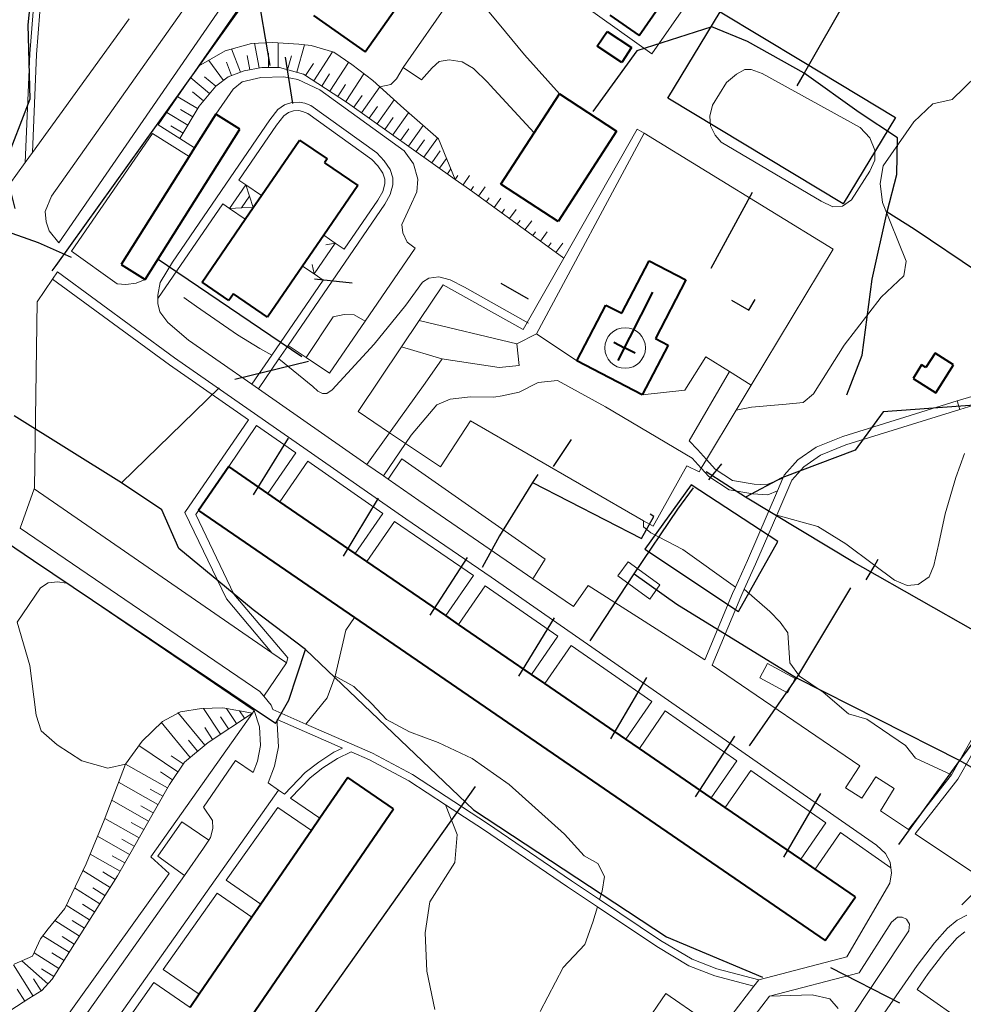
# Model space of a CAD drawing. Extents: x 13 to 4138, y -4831 to -1000.
# Tile 12 of 203: x 1193 to 1390, y -3341 to -3136. Entities that reach past the tile are written whole.
import ezdxf

# ---------------------------------------------------------------- set-up
doc = ezdxf.new("R2010")
doc.units = 0
doc.header["$MEASUREMENT"] = 0
for name, color, linetype in [('11', 7, 'CONTINUOUS'), ('24', 7, 'CONTINUOUS'), ('37', 7, 'CONTINUOUS'), ('40', 7, 'CONTINUOUS'), ('6', 7, 'CONTINUOUS'), ('7', 7, 'CONTINUOUS'), ('ДЕТСКИЕ_ПЛОЩАДКИ', 6, 'CONTINUOUS'), ('ЛЕСТНИЦЫ', 6, 'CONTINUOUS'), ('ПЕШЕХОДНЫЕ_ДОРОЖКИ', 3, 'CONTINUOUS'), ('СПОРТИВНЫЕ_ПЛОЩАДКИ', 3, 'CONTINUOUS'), ('ТРОПЫ', 32, 'CONTINUOUS'), ('ТРОТУАРЫ', 7, 'CONTINUOUS')]:
    doc.layers.add(name, color=color, linetype=linetype)

msp = doc.modelspace()

# ---------------------------------------------------------------- linework, layer by layer
at = {"layer": '11', "color": 253, "linetype": 'Continuous', "lineweight": 0}
for p, q in [((1340.84, -3149.01), (1342.91, -3147.25)), ((1342.91, -3147.25), (1344.67, -3146.32)), ((1344.67, -3146.32), (1346.02, -3146.32)), ((1346.02, -3146.32), (1348.3, -3147.14)), ((1348.3, -3147.14), (1368.75, -3158.43)), ((1337.89, -3153.72), (1340.84, -3149.01)), ((1337.37, -3156.05), (1337.89, -3153.72)), ((1337.48, -3158.07), (1337.37, -3156.05)), ((1301.17, -3201.49), (1323.65, -3159.63)), ((1306.86, -3185.7), (1322.21, -3158.75)), ((1322.21, -3158.75), (1323.65, -3159.63)), ((1323.65, -3159.63), (1363.1, -3183.82)), ((1338.51, -3159.99), (1337.48, -3158.07)), ((1368.75, -3158.43), (1370.77, -3160.56)), ((1339.76, -3161.49), (1338.51, -3159.99)), ((1360.62, -3173.81), (1339.76, -3161.49)), ((1370.77, -3160.56), (1371.81, -3163.15)), ((1371.81, -3163.15), (1371.81, -3165.27)), ((1371.81, -3165.27), (1370.77, -3167.55)), ((1370.77, -3167.55), (1366.94, -3173.55)), ((1363.06, -3174.95), (1360.62, -3173.81)), ((1366.94, -3173.55), (1365.03, -3174.85)), ((1365.03, -3174.85), (1363.06, -3174.95)), ((1363.1, -3183.82), (1346.01, -3212.22)), ((1299.22, -3199.13), (1306.86, -3185.7)), ((1276.71, -3198.69), (1281.67, -3191.29)), ((1281.67, -3191.29), (1298.39, -3200.58)), ((1273.01, -3204.21), (1276.71, -3198.69)), ((1298.39, -3200.58), (1299.22, -3199.13)), ((1309.63, -3207.11), (1301.17, -3201.49)), ((1263.94, -3217.74), (1273.01, -3204.21)), ((1332.15, -3213.27), (1336.51, -3206.29)), ((1336.51, -3206.29), (1341.44, -3209.37)), ((1341.44, -3209.37), (1346.01, -3212.22)), ((1323.27, -3214.2), (1332.15, -3213.27)), ((1346.01, -3212.22), (1342.86, -3217.45)), ((1270.51, -3222.16), (1263.94, -3217.74)), ((1342.86, -3217.45), (1336.66, -3227.74)), ((1287.44, -3219.67), (1281.13, -3229.3)), ((1323.55, -3240.54), (1287.44, -3219.67)), ((1273.86, -3224.41), (1270.51, -3222.16)), ((1281.13, -3229.3), (1273.86, -3224.41)), ((1332.55, -3229.03), (1325.51, -3241.67)), ((1335.12, -3230.31), (1332.55, -3229.03)), ((1335.57, -3229.56), (1335.12, -3230.31)), ((1336.66, -3227.74), (1335.57, -3229.56)), ((1196.33, -3233.83), (1245.94, -3268.08)), ((1325.51, -3241.67), (1323.55, -3240.54)), ((1245.94, -3268.08), (1248.97, -3270.16)), ((1248.97, -3270.16), (1244.28, -3277.16)), ((1241.91, -3280.68), (1220.69, -3310.71)), ((1242.28, -3280.16), (1241.91, -3280.68)), ((1220.69, -3310.71), (1224.48, -3314.17)), ((1224.48, -3314.17), (1196.22, -3353.62))]:
    msp.add_line(p, q, dxfattribs=at)
msp.add_point((1323.65, -3159.63), dxfattribs=at)
at = {"layer": '24', "color": 253, "linetype": 'Continuous', "lineweight": 0}
for p, q in [((1235.9, -3121.89), (1199.92, -3172.77)), ((1288.69, -3123.81), (1273.37, -3145.89)), ((1240.82, -3125.34), (1201.47, -3182.52)), ((1243.4, -3127.13), (1230.66, -3145.64)), ((1325.23, -3143.02), (1310.81, -3132.72)), ((1332.87, -3132.2), (1325.23, -3143.02)), ((1196.14, -3134.18), (1195.41, -3143.05)), ((1197.53, -3134.24), (1196.8, -3143.17)), ((1291.23, -3134.26), (1293.36, -3136.82)), ((1216.16, -3135.73), (1195.95, -3163.65)), ((1293.36, -3136.82), (1298.7, -3143.23)), ((1195.41, -3143.05), (1194.47, -3165.7)), ((1196.8, -3143.17), (1195.95, -3163.65)), ((1298.7, -3143.23), (1305.97, -3151.42)), ((1280.84, -3144.61), (1279.38, -3145.94)), ((1282.94, -3144.26), (1280.84, -3144.61)), ((1285.69, -3144.73), (1282.94, -3144.26)), ((1288.05, -3146.11), (1285.69, -3144.73)), ((1230.66, -3145.64), (1222.23, -3157.89)), ((1277.19, -3148.47), (1273.37, -3145.89)), ((1279.38, -3145.94), (1277.19, -3148.47)), ((1291.05, -3149.02), (1288.05, -3146.11)), ((1237.89, -3150.38), (1239.76, -3148.85)), ((1239.76, -3148.85), (1243.67, -3147.99)), ((1243.67, -3147.99), (1248.45, -3147.83)), ((1248.45, -3147.83), (1251.35, -3148.38)), ((1251.35, -3148.38), (1255.97, -3150.57)), ((1291.05, -3149.02), (1291.5, -3149.56)), ((1291.5, -3149.56), (1300.72, -3159.52)), ((1234.26, -3155.61), (1237.89, -3150.38)), ((1255.97, -3150.57), (1273.59, -3163.26)), ((1248.57, -3153.71), (1250.13, -3153.2)), ((1250.13, -3153.2), (1251.67, -3153.11)), ((1251.67, -3153.11), (1252.83, -3153.33)), ((1252.83, -3153.33), (1254.06, -3153.8)), ((1245.54, -3156.81), (1247.19, -3154.69)), ((1247.19, -3154.69), (1248.57, -3153.71)), ((1248.43, -3155.98), (1249.38, -3155.31)), ((1249.38, -3155.31), (1250.47, -3154.95)), ((1250.47, -3154.95), (1251.55, -3154.89)), ((1251.55, -3154.89), (1252.34, -3155.04)), ((1252.34, -3155.04), (1253.42, -3155.46)), ((1253.42, -3155.46), (1266.83, -3165.11)), ((1254.06, -3153.8), (1267.83, -3163.72)), ((1225.21, -3186.51), (1245.54, -3156.81)), ((1246.94, -3157.9), (1248.43, -3155.98)), ((1221.02, -3159.64), (1204.1, -3184.22)), ((1221.02, -3159.64), (1228.68, -3164.47)), ((1222.23, -3157.89), (1226.75, -3160.74)), ((1239.08, -3169.39), (1246.94, -3157.9)), ((1226.75, -3160.74), (1229.81, -3162.67)), ((1195.95, -3163.65), (1194.47, -3165.7)), ((1269.36, -3165.36), (1267.83, -3163.72)), ((1273.59, -3163.26), (1275.54, -3166)), ((1194.47, -3165.7), (1191.24, -3170.15)), ((1268.04, -3166.41), (1266.83, -3165.11)), ((1270.62, -3167.21), (1269.36, -3165.36)), ((1275.54, -3166), (1276.39, -3169.19)), ((1269.1, -3167.97), (1268.04, -3166.41)), ((1269.53, -3169.21), (1269.1, -3167.97)), ((1271.21, -3168.94), (1270.62, -3167.21)), ((1239.08, -3169.39), (1240.51, -3170.37)), ((1269.51, -3170.19), (1269.53, -3169.21)), ((1271.19, -3170.42), (1271.21, -3168.94)), ((1276.39, -3169.19), (1276.23, -3171.85)), ((1268.08, -3173.56), (1269.08, -3171.79)), ((1269.08, -3171.79), (1269.51, -3170.19)), ((1270.64, -3172.43), (1271.19, -3170.42)), ((1276.23, -3171.85), (1274.74, -3175.06)), ((1199.92, -3172.77), (1198.63, -3175.94)), ((1268.08, -3173.56), (1261.05, -3183.83)), ((1269.54, -3174.4), (1270.64, -3172.43)), ((1198.63, -3175.94), (1198.83, -3178.11)), ((1222.15, -3194.14), (1235.68, -3174.36)), ((1235.68, -3174.36), (1237.11, -3175.34)), ((1269.54, -3174.4), (1249.31, -3203.93)), ((1274.74, -3175.06), (1273.1, -3178.66)), ((1198.83, -3178.11), (1199.43, -3180)), ((1199.43, -3180), (1201.47, -3182.52)), ((1273.1, -3178.66), (1273.25, -3180.39)), ((1273.25, -3180.39), (1274.19, -3182.35)), ((1274.19, -3182.35), (1275.84, -3183.6)), ((1204.1, -3184.22), (1213.68, -3191.09)), ((1261.05, -3183.83), (1259.16, -3182.54)), ((1275.84, -3183.6), (1265.4, -3198.84)), ((1225.21, -3186.51), (1222.64, -3190.75)), ((1201.17, -3188.55), (1200.14, -3190.06)), ((1201.17, -3188.55), (1225.65, -3206.5)), ((1200.14, -3190.06), (1196.92, -3194.8)), ((1200.14, -3190.06), (1224.59, -3207.99)), ((1217.61, -3190.95), (1219.48, -3190.17)), ((1256.63, -3190.27), (1245.91, -3205.93)), ((1256.63, -3190.27), (1254.75, -3188.98)), ((1213.68, -3191.09), (1215.47, -3191.19)), ((1215.47, -3191.19), (1217.61, -3190.95)), ((1222.64, -3190.75), (1222.15, -3193.39)), ((1196.92, -3194.8), (1196.38, -3233.67)), ((1222.15, -3193.39), (1222.15, -3194.14)), ((1222.15, -3194.14), (1222.15, -3195.13)), ((1222.15, -3195.13), (1222.56, -3196.87)), ((1222.56, -3196.87), (1224.21, -3199.1)), ((1258.74, -3197.98), (1253.12, -3206.46)), ((1265.4, -3198.84), (1257.97, -3209.68)), ((1258.74, -3197.98), (1261.04, -3197.44)), ((1261.04, -3197.44), (1263.1, -3197.53)), ((1263.1, -3197.53), (1265.4, -3198.84)), ((1276.71, -3198.69), (1297.05, -3203.61)), ((1224.21, -3199.1), (1228.52, -3202.82)), ((1228.52, -3202.82), (1241.74, -3212.02)), ((1297.05, -3203.61), (1301.17, -3201.49)), ((1249.31, -3203.93), (1247.4, -3206.72)), ((1253.12, -3206.46), (1249.31, -3203.93)), ((1281.42, -3206.7), (1273.01, -3204.21)), ((1297.59, -3208.1), (1297.05, -3203.61)), ((1225.65, -3206.5), (1273.94, -3240.12)), ((1245.91, -3205.93), (1241.74, -3212.02)), ((1247.4, -3206.72), (1243.12, -3212.98)), ((1257.97, -3209.68), (1253.12, -3206.46)), ((1277.96, -3211.78), (1281.46, -3206.71)), ((1281.46, -3206.71), (1281.42, -3206.7)), ((1281.42, -3206.7), (1293.42, -3208.53)), ((1224.59, -3207.99), (1241.06, -3219.45)), ((1293.42, -3208.53), (1297.59, -3208.1)), ((1301.54, -3211.64), (1305.6, -3211.21)), ((1305.6, -3211.21), (1315.61, -3216.75)), ((1341.44, -3209.37), (1333.03, -3223.82)), ((1241.74, -3212.02), (1243.12, -3212.98)), ((1243.12, -3212.98), (1265.78, -3228.76)), ((1270.51, -3222.16), (1277.96, -3211.78)), ((1297.59, -3213.67), (1301.54, -3211.64)), ((1280.39, -3216.35), (1283.16, -3215.17)), ((1283.16, -3215.17), (1287.44, -3214.63)), ((1287.44, -3214.63), (1292.25, -3214.73)), ((1292.25, -3214.73), (1293.99, -3214.41)), ((1293.99, -3214.41), (1297.59, -3213.67)), ((1392.52, -3214.41), (1389.02, -3215.5)), ((1275.05, -3222.66), (1280.39, -3216.35)), ((1315.61, -3216.75), (1333.66, -3227.45)), ((1389.02, -3215.5), (1365.12, -3222.91)), ((1389.54, -3217.3), (1365.76, -3224.67)), ((1389.02, -3215.5), (1389.54, -3217.3)), ((1393.14, -3216.19), (1389.54, -3217.3)), ((1241.06, -3219.45), (1227.79, -3238.78)), ((1242.71, -3220.61), (1236.94, -3229.22)), ((1242.71, -3220.61), (1250.94, -3226.33)), ((1265.78, -3228.76), (1270.51, -3222.16)), ((1273.86, -3224.41), (1275.05, -3222.66)), ((1365.12, -3222.91), (1359.55, -3225.19)), ((1269.25, -3231.18), (1273.86, -3224.41)), ((1333.03, -3223.82), (1334.77, -3225.65)), ((1334.77, -3225.65), (1336.66, -3227.74)), ((1359.55, -3225.19), (1355.72, -3227.84)), ((1365.76, -3224.67), (1360.45, -3226.85)), ((1250.94, -3226.33), (1245.11, -3234.83)), ((1270.19, -3231.83), (1273.05, -3227.62)), ((1273.05, -3227.62), (1302.98, -3248.57)), ((1333.66, -3227.45), (1335.57, -3229.56)), ((1360.45, -3226.85), (1356.97, -3229.25)), ((1253.46, -3228.09), (1247.63, -3236.57)), ((1253.46, -3228.09), (1269.11, -3238.98)), ((1265.78, -3228.76), (1269.25, -3231.18)), ((1335.57, -3229.56), (1337.15, -3231.31)), ((1336.66, -3227.74), (1338.48, -3229.75)), ((1338.48, -3229.75), (1342.13, -3232.12)), ((1355.72, -3227.84), (1352.89, -3231.04)), ((1356.97, -3229.25), (1354.49, -3232.05)), ((1269.25, -3231.18), (1270.19, -3231.83)), ((1337.15, -3231.31), (1341.38, -3234.06)), ((1349.16, -3233.04), (1352.62, -3231.65)), ((1351.48, -3234.3), (1352.62, -3231.65)), ((1352.89, -3231.04), (1352.62, -3231.65)), ((1196.33, -3233.83), (1193.37, -3242.07)), ((1196.38, -3233.67), (1196.33, -3233.83)), ((1270.19, -3231.83), (1276.59, -3236.29)), ((1342.13, -3232.12), (1346.61, -3232.86)), ((1346.61, -3232.86), (1349.16, -3233.04)), ((1354.49, -3232.05), (1351.35, -3239.34)), ((1341.38, -3234.06), (1346.37, -3234.88)), ((1351.48, -3234.3), (1345.21, -3248.84)), ((1346.37, -3234.88), (1349.48, -3235.1)), ((1349.48, -3235.1), (1351.48, -3234.3)), ((1276.59, -3236.29), (1300.45, -3252.65)), ((1227.79, -3238.78), (1236.45, -3256.84)), ((1230.65, -3238.37), (1230.05, -3239.25)), ((1230.05, -3239.25), (1238.02, -3255.82)), ((1269.11, -3238.98), (1263.36, -3247.36)), ((1351.35, -3239.34), (1346.93, -3249.6)), ((1193.37, -3242.07), (1243.44, -3276.16)), ((1271.52, -3240.67), (1265.78, -3249.02)), ((1271.52, -3240.67), (1288, -3251.98)), ((1273.94, -3240.12), (1291.7, -3252.3)), ((1302.98, -3248.57), (1300.45, -3252.65)), ((1318.19, -3252.02), (1320.34, -3249.09)), ((1320.34, -3249.09), (1326.96, -3253.94)), ((1345.21, -3248.84), (1342.71, -3254.38)), ((1346.93, -3249.6), (1344.56, -3254.82)), ((1288, -3251.98), (1282.26, -3260.34)), ((1291.7, -3252.3), (1372.19, -3308.29)), ((1324.82, -3256.87), (1318.19, -3252.02)), ((1197.61, -3254.55), (1199.26, -3253.49)), ((1199.26, -3253.49), (1201.16, -3253.28)), ((1201.16, -3253.28), (1203.1, -3253.59)), ((1203.1, -3253.59), (1203.72, -3253.91)), ((1203.72, -3253.91), (1242.28, -3280.16)), ((1290.47, -3254.09), (1284.93, -3262.17)), ((1290.47, -3254.09), (1305.65, -3264.64)), ((1300.45, -3252.65), (1308.93, -3258.46)), ((1311.96, -3254.04), (1308.93, -3258.46)), ((1311.96, -3254.04), (1336.3, -3269.55)), ((1326.96, -3253.94), (1324.82, -3256.87)), ((1342.71, -3254.38), (1342.11, -3255.7)), ((1192.76, -3261.72), (1197.61, -3254.55)), ((1238.02, -3255.82), (1249.28, -3269.14)), ((1342.11, -3255.7), (1336.3, -3269.55)), ((1343.83, -3256.44), (1337.87, -3270.65)), ((1344.56, -3254.82), (1343.83, -3256.44)), ((1236.45, -3256.84), (1245.94, -3268.08)), ((1305.65, -3264.64), (1300.17, -3272.63)), ((1404.61, -3263.93), (1387.78, -3293.58)), ((1308.39, -3266.55), (1302.92, -3274.52)), ((1308.39, -3266.55), (1325.26, -3278.28)), ((1405.19, -3266.18), (1389.12, -3294.48)), ((1249.28, -3269.14), (1248.97, -3270.16)), ((1337.87, -3270.65), (1368.7, -3291.72)), ((1349.37, -3270.36), (1347.79, -3273.31)), ((1355.18, -3273.49), (1349.37, -3270.36)), ((1347.79, -3273.31), (1353.6, -3276.43)), ((1353.6, -3276.43), (1355.18, -3273.49)), ((1243.44, -3276.16), (1244.28, -3277.16)), ((1244.28, -3277.16), (1245.82, -3279)), ((1245.82, -3279), (1246.14, -3279.97)), ((1325.26, -3278.28), (1319.86, -3286.15)), ((1242.28, -3280.16), (1243.38, -3283.53)), ((1246.14, -3279.97), (1253.01, -3282.97)), ((1328.04, -3280.22), (1322.65, -3288.07)), ((1328.04, -3280.22), (1343, -3290.62)), ((1247.04, -3282.01), (1260.71, -3287.99)), ((1247.04, -3282.01), (1247.08, -3282.85)), ((1247.08, -3282.85), (1247.31, -3287.71)), ((1253.01, -3282.97), (1266.98, -3289.08)), ((1243.38, -3283.53), (1243.56, -3287.44)), ((1243.56, -3287.44), (1242.92, -3290.72)), ((1247.31, -3287.71), (1246.52, -3291.75)), ((1255.74, -3290.91), (1258.91, -3288.87)), ((1258.91, -3288.87), (1260.71, -3287.99)), ((1259.64, -3290.17), (1262.51, -3288.78)), ((1262.51, -3288.78), (1266.32, -3290.44)), ((1266.98, -3289.08), (1275.28, -3293.54)), ((1231.66, -3300.31), (1238.34, -3290.58)), ((1238.34, -3290.58), (1242.01, -3293.09)), ((1242.92, -3290.72), (1242.01, -3293.09)), ((1252.92, -3293.07), (1255.74, -3290.91)), ((1256.6, -3292.13), (1259.64, -3290.17)), ((1266.32, -3290.44), (1274.5, -3294.84)), ((1343, -3290.62), (1337.67, -3298.38)), ((1246.52, -3291.75), (1245.16, -3295.26)), ((1248.61, -3297.63), (1252.92, -3293.07)), ((1253.92, -3294.19), (1256.6, -3292.13)), ((1345.92, -3292.65), (1340.6, -3300.39)), ((1345.92, -3292.65), (1361.61, -3303.57)), ((1368.7, -3291.72), (1365.71, -3296.29)), ((1245.16, -3295.26), (1247.33, -3296.75)), ((1249.86, -3298.48), (1253.92, -3294.19)), ((1274.5, -3294.84), (1282.2, -3299.85)), ((1275.28, -3293.54), (1290.95, -3303.73)), ((1369.1, -3298.42), (1372, -3293.97)), ((1372, -3293.97), (1375.88, -3296.44)), ((1387.78, -3293.58), (1378.87, -3305.01)), ((1389.12, -3294.48), (1380.21, -3305.91)), ((1247.33, -3296.75), (1186.58, -3382.71)), ((1247.33, -3296.75), (1248.61, -3297.63)), ((1365.71, -3296.29), (1369.1, -3298.42)), ((1375.88, -3296.44), (1372.97, -3301.07)), ((1249.86, -3298.48), (1255.95, -3302.66)), ((1231.66, -3300.31), (1233.53, -3303.08)), ((1247.18, -3300.38), (1236.42, -3315.6)), ((1247.18, -3300.38), (1254.2, -3305.2)), ((1282.2, -3299.85), (1290.11, -3304.99)), ((1372.97, -3301.07), (1378.87, -3305.01)), ((1227.15, -3303.42), (1222.11, -3310.57)), ((1232.78, -3307.23), (1227.15, -3303.42)), ((1233.53, -3303.08), (1233.62, -3304.81)), ((1290.95, -3303.73), (1308.5, -3315.7)), ((1361.61, -3303.57), (1356.36, -3311.21)), ((1233.62, -3304.81), (1233.16, -3306.63)), ((1290.11, -3304.99), (1307.65, -3316.95)), ((1364.61, -3305.65), (1359.38, -3313.28)), ((1364.61, -3305.65), (1375.15, -3312.98)), ((1232.78, -3307.23), (1231.7, -3308.91)), ((1233.16, -3306.63), (1232.78, -3307.23)), ((1380.21, -3305.91), (1392.41, -3314.04)), ((1231.7, -3308.91), (1227.67, -3314.6)), ((1372.19, -3308.29), (1374.06, -3309.99)), ((1222.11, -3310.57), (1227.67, -3314.6)), ((1374.06, -3309.99), (1374.99, -3311.84)), ((1374.99, -3311.84), (1375.15, -3312.98)), ((1375.3, -3314.04), (1374.94, -3316.2)), ((1375.15, -3312.98), (1375.3, -3314.04)), ((1227.67, -3314.6), (1189.65, -3368.36)), ((1236.42, -3315.6), (1243.66, -3320.57)), ((1308.5, -3315.7), (1314.36, -3319.63)), ((1307.65, -3316.95), (1313.89, -3321.14)), ((1374.94, -3316.2), (1365.99, -3331.61)), ((1234.52, -3318.3), (1223.28, -3334.2)), ((1234.52, -3318.3), (1241.79, -3323.29)), ((1314.36, -3319.63), (1327.09, -3328.17)), ((1313.89, -3321.14), (1326.28, -3329.45)), ((1376.55, -3323.33), (1375.29, -3324.34)), ((1377.51, -3323.33), (1376.55, -3323.33)), ((1378.4, -3323.68), (1377.51, -3323.33)), ((1379.02, -3324.77), (1378.4, -3323.68)), ((1389.01, -3323.92), (1386.99, -3325.57)), ((1391.03, -3322.91), (1389.01, -3323.92)), ((1365.24, -3346.65), (1378.88, -3326.14)), ((1375.29, -3324.34), (1368.51, -3334.93)), ((1378.88, -3326.14), (1379.02, -3324.77)), ((1386.99, -3325.57), (1384.24, -3328.69)), ((1390.58, -3326.34), (1388.99, -3327.64)), ((1327.09, -3328.17), (1333.65, -3332.08)), ((1388.99, -3327.64), (1386.45, -3330.51)), ((1326.28, -3329.45), (1332.98, -3333.45)), ((1384.24, -3328.69), (1380.66, -3333.36)), ((1333.65, -3332.08), (1338.84, -3334.08)), ((1365.99, -3331.61), (1347.58, -3336.38)), ((1386.45, -3330.51), (1382.97, -3335.06)), ((1223.28, -3334.2), (1230.78, -3339.34)), ((1332.98, -3333.45), (1338.38, -3335.53)), ((1338.84, -3334.08), (1347.58, -3336.38)), ((1380.66, -3333.36), (1363.49, -3358.03)), ((1338.38, -3335.53), (1346.57, -3337.68)), ((1347.58, -3336.38), (1346.57, -3337.68)), ((1368.51, -3334.93), (1349.82, -3339.78)), ((1382.97, -3335.06), (1380.63, -3338.42)), ((1221.33, -3336.97), (1210.22, -3352.69)), ((1221.33, -3336.97), (1228.86, -3342.14)), ((1346.57, -3337.68), (1326.86, -3363.26)), ((1407.79, -3357.32), (1380.63, -3338.42)), ((1323.19, -3346.47), (1328.2, -3339.24)), ((1328.2, -3339.24), (1336.03, -3344.66)), ((1349.82, -3339.78), (1342.69, -3349.03))]:
    msp.add_line(p, q, dxfattribs=at)
at = {"layer": '37', "color": 253, "linetype": 'Continuous', "lineweight": 0}
for p, q in [((1241.72, -3140.87), (1236.21, -3142.39)), ((1246.09, -3140.68), (1241.72, -3140.87)), ((1242.32, -3140.84), (1243.28, -3145.99)), ((1251.6, -3140.99), (1246.09, -3140.68)), ((1247.27, -3140.75), (1247.27, -3145.89)), ((1252.74, -3141.13), (1251.13, -3146.89)), ((1254.17, -3141.3), (1251.6, -3140.99)), ((1258.86, -3142.69), (1254.17, -3141.3)), ((1236.21, -3142.39), (1230.66, -3145.64)), ((1237.53, -3142.02), (1239.39, -3146.87)), ((1240.77, -3143.41), (1241.32, -3146.36)), ((1245.27, -3142.89), (1245.27, -3145.89)), ((1258.6, -3142.61), (1254.67, -3148.66)), ((1262.6, -3145.29), (1258.86, -3142.69)), ((1232.75, -3144.41), (1235.82, -3148.59)), ((1236.45, -3144.78), (1237.52, -3147.59)), ((1250.01, -3143.46), (1249.21, -3146.35)), ((1254.63, -3145.06), (1252.99, -3147.57)), ((1261.93, -3144.82), (1258.03, -3150.84)), ((1267.03, -3148.58), (1262.6, -3145.29)), ((1240.13, -3146.58), (1236.84, -3147.85)), ((1243.86, -3145.89), (1240.13, -3146.58)), ((1247.54, -3145.89), (1243.86, -3145.89)), ((1252.54, -3147.28), (1247.54, -3145.89)), ((1261.72, -3153.23), (1252.54, -3147.28)), ((1257.98, -3147.23), (1256.35, -3149.75)), ((1265.16, -3147.19), (1261.39, -3153.01)), ((1229, -3148.05), (1232.93, -3151.32)), ((1231.9, -3147.86), (1234.21, -3149.78)), ((1236.84, -3147.85), (1234.24, -3149.75)), ((1261.34, -3149.41), (1259.71, -3151.93)), ((1268.5, -3149.92), (1267.03, -3148.58)), ((1229.34, -3150.94), (1231.65, -3152.86)), ((1234.24, -3149.75), (1230.76, -3153.93)), ((1268.5, -3149.92), (1264.65, -3155.32)), ((1273.49, -3154.47), (1268.5, -3149.92)), ((1226.28, -3152), (1230.45, -3154.45)), ((1284.21, -3169.24), (1261.72, -3153.23)), ((1264.76, -3151.72), (1263.03, -3154.16)), ((1271.47, -3152.64), (1267.91, -3157.64)), ((1224.01, -3155.3), (1228.42, -3157.9)), ((1230.76, -3153.93), (1226.75, -3160.74)), ((1226.85, -3154.66), (1229.43, -3156.18)), ((1268.02, -3154.03), (1266.28, -3156.48)), ((1274.46, -3155.33), (1271.17, -3159.96)), ((1280.71, -3160.81), (1273.49, -3154.47)), ((1271.28, -3156.36), (1269.54, -3158.8)), ((1224.82, -3158.1), (1227.41, -3159.62)), ((1274.54, -3158.67), (1272.8, -3161.12)), ((1277.49, -3157.98), (1274.43, -3162.28)), ((1277.8, -3160.99), (1276.06, -3163.44)), ((1280.51, -3160.64), (1277.69, -3164.6)), ((1284.21, -3169.24), (1280.71, -3160.81)), ((1281.06, -3163.31), (1279.32, -3165.76)), ((1282.4, -3164.88), (1280.95, -3166.92)), ((1283.3, -3167.06), (1282.58, -3168.08)), ((1284.79, -3168.42), (1284.21, -3169.24)), ((1287.88, -3171.85), (1284.21, -3169.24)), ((1287.23, -3168.44), (1285.84, -3170.4)), ((1288.06, -3170.74), (1287.47, -3171.55)), ((1306.86, -3185.7), (1287.88, -3171.85)), ((1290.5, -3170.79), (1289.08, -3172.73)), ((1291.29, -3173.1), (1290.7, -3173.91)), ((1293.73, -3173.15), (1292.32, -3175.09)), ((1294.52, -3175.46), (1293.93, -3176.27)), ((1296.96, -3175.51), (1295.55, -3177.45)), ((1297.75, -3177.82), (1297.16, -3178.62)), ((1300.19, -3177.87), (1298.78, -3179.8)), ((1300.98, -3180.17), (1300.39, -3180.98)), ((1303.42, -3180.22), (1302.01, -3182.16)), ((1304.21, -3182.53), (1303.63, -3183.34)), ((1306.66, -3182.58), (1305.24, -3184.52)), ((1278.68, -3189.86), (1277.36, -3190.74)), ((1280.78, -3189.58), (1278.68, -3189.86)), ((1283.15, -3190.19), (1280.78, -3189.58)), ((1286.18, -3191.78), (1283.15, -3190.19)), ((1277.36, -3190.74), (1273.94, -3195.53)), ((1299.48, -3199.28), (1286.18, -3191.78)), ((1230.22, -3195.8), (1227.53, -3193.89)), ((1238.77, -3201.7), (1230.22, -3195.8)), ((1273.94, -3195.53), (1267.27, -3203.63)), ((1243.4, -3204.57), (1238.77, -3201.7)), ((1245.91, -3205.93), (1243.4, -3204.57)), ((1267.27, -3203.63), (1258.55, -3213.21)), ((1254.47, -3212.49), (1247.4, -3206.72)), ((1255.57, -3213.48), (1254.47, -3212.49)), ((1258.55, -3213.21), (1257.39, -3213.93)), ((1256.51, -3213.93), (1255.57, -3213.48)), ((1257.39, -3213.93), (1256.51, -3213.93)), ((1223.08, -3282.45), (1226.86, -3280.45)), ((1226.3, -3280.54), (1231.97, -3287.39)), ((1226.86, -3280.45), (1231.24, -3279.76)), ((1231.24, -3279.76), (1235.71, -3279.6)), ((1231.68, -3279.74), (1235.25, -3285.11)), ((1241.91, -3280.68), (1232.62, -3286.85)), ((1235.71, -3279.6), (1241.91, -3280.68)), ((1236.48, -3279.74), (1238.58, -3282.89)), ((1239.19, -3280.21), (1240.24, -3281.78)), ((1218.85, -3286.52), (1223.08, -3282.45)), ((1222.81, -3282.59), (1228.89, -3289.94)), ((1235.25, -3281.5), (1236.91, -3284)), ((1231.92, -3283.72), (1233.58, -3286.22)), ((1215.38, -3291.37), (1218.85, -3286.52)), ((1232.62, -3286.85), (1227.7, -3290.93)), ((1228.52, -3286.36), (1230.43, -3288.67)), ((1218.17, -3287.47), (1226.33, -3292.97)), ((1210.93, -3303.01), (1215.38, -3291.37)), ((1215.4, -3291.34), (1224.14, -3296.32)), ((1227.7, -3290.93), (1224.54, -3295.61)), ((1224.95, -3289.63), (1227.44, -3291.31)), ((1222.72, -3292.95), (1225.21, -3294.62)), ((1213.95, -3295.12), (1222.16, -3299.79)), ((1224.54, -3295.61), (1213.69, -3314.68)), ((1220.55, -3296.57), (1223.15, -3298.05)), ((1212.51, -3298.89), (1220.18, -3303.27)), ((1218.57, -3300.05), (1221.17, -3301.53)), ((1207.16, -3312.16), (1210.93, -3303.01)), ((1211.06, -3302.68), (1218.21, -3306.74)), ((1216.59, -3303.52), (1219.19, -3305.01)), ((1209.53, -3306.41), (1216.23, -3310.22)), ((1214.61, -3307), (1217.22, -3308.48)), ((1208, -3310.14), (1214.25, -3313.7)), ((1212.63, -3310.47), (1215.24, -3311.96)), ((1202.7, -3321.47), (1207.16, -3312.16)), ((1206.5, -3313.53), (1212.16, -3317.1)), ((1210.69, -3313.81), (1213.22, -3315.41)), ((1213.69, -3314.68), (1200.08, -3336.23)), ((1204.76, -3317.16), (1210.02, -3320.49)), ((1208.55, -3317.19), (1211.09, -3318.8)), ((1199.23, -3325.7), (1202.7, -3321.47)), ((1203.02, -3320.8), (1207.88, -3323.87)), ((1206.42, -3320.58), (1208.95, -3322.18)), ((1200.62, -3324.01), (1205.75, -3327.25)), ((1204.28, -3323.96), (1206.82, -3325.56)), ((1197.62, -3327.85), (1199.23, -3325.7)), ((1196, -3331.46), (1197.62, -3327.85)), ((1198.13, -3327.17), (1203.61, -3330.63)), ((1202.14, -3327.34), (1204.68, -3328.94)), ((1192.15, -3333.08), (1196, -3331.46)), ((1193.78, -3332.39), (1199.15, -3337.25)), ((1196.32, -3330.76), (1201.48, -3334.01)), ((1200.01, -3330.72), (1202.55, -3332.32)), ((1192, -3333.25), (1196.09, -3339.77)), ((1197.87, -3334.11), (1200.41, -3335.71)), ((1196.19, -3336.16), (1197.78, -3338.7)), ((1200.08, -3336.23), (1197.92, -3338.61)), ((1192.79, -3338.31), (1194.4, -3340.84)), ((1197.92, -3338.61), (1195.23, -3340.3)), ((1195.23, -3340.3), (1188.84, -3344.38))]:
    msp.add_line(p, q, dxfattribs=at)
at = {"layer": '40', "color": 253, "linetype": 'Continuous', "lineweight": 0}
for p, q in [((1273.37, -3145.89), (1271.95, -3148.26)), ((1270.76, -3149.45), (1268.5, -3149.92)), ((1271.95, -3148.26), (1270.76, -3149.45)), ((1393.05, -3147.61), (1387.96, -3152.58)), ((1383.95, -3153.48), (1379.95, -3157.24)), ((1387.96, -3152.58), (1383.95, -3153.48)), ((1379.95, -3157.24), (1373.53, -3166.45)), ((1373.53, -3166.45), (1372.92, -3170.08)), ((1372.92, -3170.08), (1373.41, -3174.09)), ((1373.41, -3174.09), (1378.38, -3186.33)), ((1378.38, -3186.33), (1377.89, -3189.36)), ((1377.89, -3189.36), (1373.16, -3193.84)), ((1373.16, -3193.84), (1365.42, -3203.84)), ((1365.42, -3203.84), (1359, -3214.03)), ((1359, -3214.03), (1356.82, -3215.84)), ((1346.03, -3216.82), (1342.86, -3217.45)), ((1353.3, -3216.21), (1346.03, -3216.82)), ((1356.82, -3215.84), (1353.3, -3216.21)), ((1388.7, -3231.48), (1390.53, -3226.45)), ((1386.51, -3239.06), (1388.7, -3231.48)), ((1351.35, -3239.34), (1359.93, -3241.71)), ((1385.14, -3245.27), (1386.51, -3239.06)), ((1323.54, -3241.83), (1323.55, -3240.54)), ((1325.06, -3243.03), (1323.54, -3241.83)), ((1359.93, -3241.71), (1365.78, -3245.36)), ((1331.7, -3246.51), (1325.06, -3243.03)), ((1365.78, -3245.36), (1371.53, -3249.66)), ((1384.13, -3249.84), (1385.14, -3245.27)), ((1342.71, -3254.38), (1331.7, -3246.51)), ((1371.53, -3249.66), (1375.91, -3252.95)), ((1383.13, -3252.22), (1384.13, -3249.84)), ((1380.85, -3253.86), (1383.13, -3252.22)), ((1375.91, -3252.95), (1378.56, -3254.05)), ((1378.56, -3254.05), (1380.85, -3253.86)), ((1349.89, -3259.49), (1344.56, -3254.82)), ((1352.08, -3261.68), (1349.89, -3259.49)), ((1192.76, -3261.72), (1195.39, -3270.72)), ((1261.4, -3263.38), (1263.18, -3260.71)), ((1353.63, -3263.96), (1352.08, -3261.68)), ((1260.8, -3265.78), (1261.4, -3263.38)), ((1354.09, -3270.18), (1353.63, -3263.96)), ((1259.14, -3273), (1260.8, -3265.78)), ((1195.39, -3270.72), (1196.25, -3277.3)), ((1356.1, -3273.01), (1354.09, -3270.18)), ((1257.48, -3277.52), (1259.14, -3273)), ((1259.14, -3273), (1263.06, -3275.11)), ((1361.03, -3276.3), (1356.1, -3273.01)), ((1263.06, -3275.11), (1266.83, -3278.72)), ((1366.33, -3280.87), (1361.03, -3276.3)), ((1196.25, -3277.3), (1196.77, -3281.1)), ((1253.01, -3282.97), (1257.48, -3277.52)), ((1266.83, -3278.72), (1269.84, -3282.03)), ((1196.77, -3281.1), (1197.81, -3284.39)), ((1370.16, -3281.96), (1366.33, -3280.87)), ((1269.84, -3282.03), (1274.66, -3284.59)), ((1378.2, -3287.45), (1370.16, -3281.96)), ((1197.81, -3284.39), (1201.1, -3287.33)), ((1274.66, -3284.59), (1280.69, -3286.85)), ((1280.69, -3286.85), (1287.77, -3290.16)), ((1201.1, -3287.33), (1206.3, -3290.62)), ((1380.3, -3290.1), (1378.2, -3287.45)), ((1206.3, -3290.62), (1211.67, -3292.18)), ((1211.67, -3292.18), (1215.38, -3291.37)), ((1287.77, -3290.16), (1295.46, -3295.57)), ((1387.78, -3293.58), (1380.3, -3290.1)), ((1295.46, -3295.57), (1307.06, -3305.95)), ((1282.2, -3299.85), (1284.62, -3306.07)), ((1284.62, -3306.07), (1284.12, -3311.91)), ((1307.06, -3305.95), (1311.13, -3310.47)), ((1284.12, -3311.91), (1278.94, -3320.08)), ((1311.13, -3310.47), (1313.99, -3312.12)), ((1313.99, -3312.12), (1315.35, -3314.83)), ((1315.35, -3314.83), (1314.89, -3317.84)), ((1314.89, -3317.84), (1314.36, -3319.63)), ((1278.94, -3320.08), (1277.94, -3326.59)), ((1313.89, -3321.14), (1312.94, -3324.31)), ((1312.94, -3324.31), (1311.28, -3328.97)), ((1277.94, -3326.59), (1278.28, -3334.59)), ((1311.28, -3328.97), (1306.76, -3333.79)), ((1278.28, -3334.59), (1279.94, -3342.6)), ((1306.76, -3333.79), (1301.94, -3342.97)), ((1349.82, -3339.78), (1358.75, -3339.49)), ((1358.75, -3339.49), (1362.39, -3340.36)), ((1362.39, -3340.36), (1364.13, -3342.39))]:
    msp.add_line(p, q, dxfattribs=at)
at = {"layer": '6', "color": 253, "linetype": 'Continuous', "lineweight": 40}
for p, q in [((1265.42, -3142.63), (1304.7, -3086.73)), ((1322.63, -3139.24), (1337.1, -3118.28)), ((1254.61, -3135.03), (1265.42, -3142.63)), ((1316.47, -3134.99), (1322.63, -3139.24)), ((1313.86, -3141.46), (1315.9, -3138.36)), ((1315.9, -3138.36), (1321.01, -3141.73)), ((1318.97, -3144.83), (1313.86, -3141.46)), ((1321.01, -3141.73), (1318.97, -3144.83)), ((1300.72, -3159.52), (1305.97, -3151.42)), ((1305.97, -3151.42), (1317.91, -3159.17)), ((1234.26, -3155.61), (1229.81, -3162.67)), ((1239.28, -3158.78), (1234.26, -3155.61)), ((1219.48, -3190.17), (1239.28, -3158.78)), ((1293.75, -3170.26), (1300.72, -3159.52)), ((1317.91, -3159.17), (1305.69, -3178.01)), ((1243.77, -3172.6), (1251.7, -3161.03)), ((1251.7, -3161.03), (1257.49, -3164.99)), ((1229.81, -3162.67), (1228.68, -3164.47)), ((1228.68, -3164.47), (1214.46, -3187.01)), ((1257.49, -3164.99), (1256.95, -3165.78)), ((1256.95, -3165.78), (1263.89, -3170.53)), ((1263.89, -3170.53), (1256.78, -3180.91)), ((1305.69, -3178.01), (1293.75, -3170.26)), ((1242.07, -3175.09), (1243.77, -3172.6)), ((1240.37, -3177.57), (1242.07, -3175.09)), ((1231.37, -3190.72), (1240.37, -3177.57)), ((1256.78, -3180.91), (1252.37, -3187.35)), ((1318.97, -3197.21), (1324.67, -3186.24)), ((1324.67, -3186.24), (1332.38, -3190.25)), ((1214.46, -3187.01), (1219.48, -3190.17)), ((1252.37, -3187.35), (1245.05, -3198.04)), ((1332.38, -3190.25), (1326.02, -3202.48)), ((1236.94, -3194.54), (1231.37, -3190.72)), ((1237.9, -3193.14), (1236.94, -3194.54)), ((1245.05, -3198.04), (1237.9, -3193.14)), ((1325.43, -3192.81), (1318.19, -3207.07)), ((1309.63, -3207.11), (1315.67, -3195.49)), ((1315.67, -3195.49), (1318.97, -3197.21)), ((1326.02, -3202.48), (1328.65, -3203.85)), ((1317.32, -3203.27), (1319.55, -3204.4)), ((1321.78, -3205.53), (1319.55, -3204.4)), ((1328.65, -3203.85), (1323.27, -3214.2)), ((1323.27, -3214.2), (1309.63, -3207.11)), ((1384.37, -3205.54), (1382.47, -3208.56)), ((1388.25, -3207.99), (1384.37, -3205.54)), ((1381.58, -3207.99), (1379.8, -3210.81)), ((1382.47, -3208.56), (1381.58, -3207.99)), ((1384.57, -3213.82), (1388.25, -3207.99)), ((1379.8, -3210.81), (1384.57, -3213.82)), ((1236.94, -3229.22), (1230.65, -3238.37)), ((1245.11, -3234.83), (1236.94, -3229.22)), ((1247.63, -3236.57), (1245.11, -3234.83)), ((1263.36, -3247.36), (1247.63, -3236.57)), ((1230.65, -3238.37), (1263.18, -3260.71)), ((1265.78, -3249.02), (1263.36, -3247.36)), ((1282.26, -3260.34), (1265.78, -3249.02)), ((1284.93, -3262.17), (1282.26, -3260.34)), ((1263.18, -3260.71), (1361.45, -3328.18)), ((1300.17, -3272.63), (1284.93, -3262.17)), ((1302.92, -3274.52), (1300.17, -3272.63)), ((1319.86, -3286.15), (1302.92, -3274.52)), ((1322.65, -3288.07), (1319.86, -3286.15)), ((1337.67, -3298.38), (1322.65, -3288.07)), ((1261.78, -3294.15), (1255.95, -3302.66)), ((1271.32, -3300.7), (1261.78, -3294.15)), ((1340.6, -3300.39), (1337.67, -3298.38)), ((1181.42, -3431.73), (1271.32, -3300.7)), ((1356.36, -3311.21), (1340.6, -3300.39)), ((1255.95, -3302.66), (1254.2, -3305.2)), ((1254.2, -3305.2), (1243.66, -3320.57)), ((1359.38, -3313.28), (1356.36, -3311.21)), ((1367.74, -3319.02), (1359.38, -3313.28)), ((1361.45, -3328.18), (1367.74, -3319.02)), ((1243.66, -3320.57), (1241.79, -3323.29)), ((1241.79, -3323.29), (1230.78, -3339.34)), ((1230.78, -3339.34), (1228.86, -3342.14))]:
    msp.add_line(p, q, dxfattribs=at)
at = {"layer": '6', "color": 253, "linetype": 'Continuous', "lineweight": 0}
msp.add_circle((1319.68, -3204.45), 4.24, dxfattribs=at)
at = {"layer": '7', "color": 253, "linetype": 'Continuous', "lineweight": 0}
for p, q in [((1237.11, -3175.34), (1240.51, -3170.37)), ((1240.51, -3170.37), (1243.77, -3172.6)), ((1240.51, -3170.37), (1241.29, -3172.73)), ((1239.59, -3175.22), (1241.29, -3172.73)), ((1241.29, -3172.73), (1242.07, -3175.09)), ((1239.59, -3175.22), (1237.11, -3175.34)), ((1240.37, -3177.57), (1237.11, -3175.34)), ((1242.07, -3175.09), (1239.59, -3175.22)), ((1242.07, -3175.09), (1242.07, -3175.09)), ((1256.78, -3180.91), (1259.16, -3182.54)), ((1259.16, -3182.54), (1254.75, -3188.98)), ((1257.2, -3182.91), (1259.16, -3182.54)), ((1254.75, -3188.98), (1252.37, -3187.35)), ((1254.38, -3187.02), (1254.75, -3188.98))]:
    msp.add_line(p, q, dxfattribs=at)
at = {"layer": 'ДЕТСКИЕ_ПЛОЩАДКИ'}
msp.add_lwpolyline([(1343.35, -3259.45), (1351.58, -3244.89), (1333.46, -3233.05), (1323.81, -3246.43)], close=True, dxfattribs=at)
at = {"layer": 'ЛЕСТНИЦЫ'}
for points in [[(1250.34, -3153.39), (1248.82, -3143.75)], [(1299.54, -3194.23), (1293.8, -3190.99)], [(1253.62, -3207.24), (1238.19, -3211.04)], [(1308.45, -3223.53), (1304.67, -3229.18)], [(1337.18, -3231.96), (1339.85, -3228.62)], [(1369.99, -3252.86), (1371.65, -3250.07), (1372.53, -3248.58)]]:
    msp.add_lwpolyline(points, dxfattribs=at)
at = {"layer": 'ПЕШЕХОДНЫЕ_ДОРОЖКИ'}
for points in [[(1391.05, -3073.55), (1382.4, -3067.4), (1333.94, -3035.32), (1319.25, -3036.23), (1309.04, -3036.85), (1290.72, -3061.82), (1272.07, -3087.81), (1259.9, -3104.85), (1246.42, -3123.59), (1242.75, -3128.72), (1200.81, -3187.22), (1200.03, -3188.31)], [(1183.4, -3092.75), (1190.86, -3101.71), (1195.65, -3109.45), (1198.84, -3117.42), (1195.89, -3128.12), (1194.98, -3137), (1195.43, -3152.47), (1190.07, -3166.41), (1192.26, -3175.31)], [(1245.58, -3145.46), (1242.75, -3128.72)], [(1366.2, -3131.04), (1357.03, -3147.1), (1355.54, -3149.71)], [(1365.99, -3214.2), (1369.2, -3205.93), (1371.23, -3190.09), (1374.35, -3176.02), (1376.37, -3168.26), (1376.54, -3160.6), (1368.52, -3155.29), (1357.03, -3147.1), (1345.2, -3140.46), (1337.77, -3137.43), (1322.15, -3142.41), (1312.94, -3155.05)], [(1337.62, -3187.82), (1346.29, -3171.93)], [(1374.35, -3176.02), (1380.01, -3179.56), (1393.44, -3188.65), (1401.38, -3198.51), (1403.02, -3215.59), (1399.28, -3215.87), (1373.58, -3217.79), (1367.7, -3225.8), (1352.37, -3231.57), (1344.79, -3235.59), (1336.61, -3230.32)], [(1252.19, -3206.31), (1221.98, -3185.86)], [(1262.73, -3190.9), (1254.85, -3190.05)], [(1341.92, -3194.48), (1345.49, -3196.57), (1346.83, -3194.36)], [(1252.99, -3267.43), (1242.05, -3259.12), (1226.55, -3246.32), (1222.94, -3238.23), (1214.57, -3232.63), (1234.95, -3212.75)], [(1246.73, -3282.86), (1241.43, -3279.3), (1196.19, -3248.86), (1184.21, -3240.82), (1143.34, -3213.33)], [(1214.57, -3232.63), (1192.13, -3218.63)], [(1242.14, -3235.08), (1249.41, -3223.27)], [(1301.43, -3230.88), (1300.37, -3232.57), (1293.46, -3243.68)], [(1300.37, -3232.57), (1323.1, -3244.2), (1325.67, -3239.61), (1324.88, -3239.15)], [(1312.41, -3265.57), (1321.58, -3251.58), (1330.72, -3238.14), (1333.95, -3233.67)], [(1260.91, -3247.92), (1268.21, -3235.81)], [(1493.29, -3327.99), (1481.99, -3321.09), (1467.17, -3311.52), (1442.72, -3295.74), (1404.61, -3270.36), (1369.29, -3250.29), (1367.57, -3249.31), (1344.79, -3235.59)], [(1376.85, -3308.1), (1389.57, -3290.58), (1404.61, -3270.36), (1408.36, -3252.32), (1420.81, -3236.7)], [(1293.46, -3243.68), (1289.84, -3250.29)], [(1278.96, -3260.27), (1286.78, -3248.22)], [(1321.58, -3251.58), (1330.5, -3257.95), (1355.48, -3273.29), (1345.6, -3287.5)], [(1366.75, -3254.56), (1355.48, -3273.29), (1389.57, -3290.58)], [(1297.52, -3272.95), (1304.92, -3260.78)], [(1246.73, -3282.86), (1249.48, -3278.01), (1252.99, -3267.43), (1288.06, -3300.88), (1328.32, -3327.41), (1348.33, -3335.81)], [(1316.72, -3286.09), (1324.24, -3273.24)], [(1334.37, -3298.16), (1342.59, -3285.49)], [(1389.57, -3290.58), (1415.56, -3305.54)], [(1352.82, -3310.78), (1360.52, -3297.46)], [(1415.56, -3305.54), (1402.37, -3308.61), (1399.03, -3312.15), (1394.44, -3316.31), (1389.94, -3320.69)], [(1362.54, -3333.78), (1376.97, -3341.15)]]:
    msp.add_lwpolyline(points, dxfattribs=at)
at = {"layer": 'СПОРТИВНЫЕ_ПЛОЩАДКИ'}
msp.add_lwpolyline([(1339.54, -3134.29), (1356.61, -3144.58), (1376.11, -3156.34), (1365.19, -3174.36), (1328.62, -3152.3)], close=True, dxfattribs=at)
at = {"layer": 'ТРОПЫ'}
msp.add_lwpolyline([(1288.37, -3295.98), (1178.32, -3451.22)], dxfattribs=at)
at = {"layer": 'ТРОТУАРЫ'}
msp.add_lwpolyline([(1143.1, -3199.47), (1161.9, -3172.09), (1172.71, -3175.3), (1182.01, -3177.15), (1189.5, -3179.68), (1197.13, -3182.4), (1204.06, -3185.51)], dxfattribs=at)

doc.saveas('drawing.dxf')
